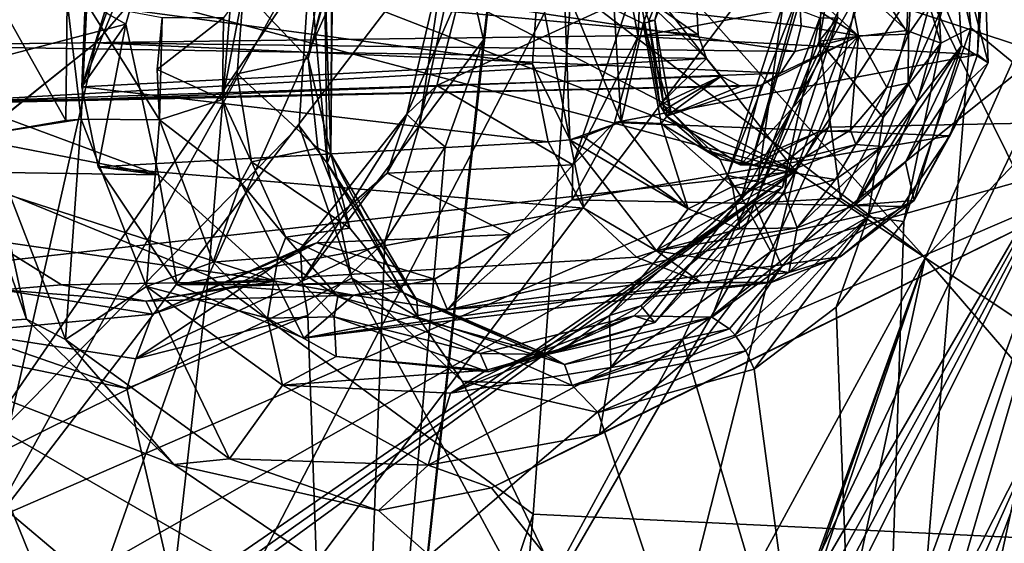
# Model space of a CAD drawing. Header units: metres. Extents: x -150 to 307, y -550 to 84.
# Tile 248 of 256: x 180.93 to 186.91, y -34.29 to -31.11. Entities that reach past the tile are written whole.
import ezdxf

# ---------------------------------------------------------------- set-up
doc = ezdxf.new("R2010")
doc.units = ezdxf.units.M
doc.layers.add('solid_26006363', color=7, linetype='CONTINUOUS')

msp = doc.modelspace()

# ---------------------------------------------------------------- linework, layer by layer
at = {"layer": 'solid_26006363'}
for points in [[(191.723495, -15.818851, 909.606567), (185.638718, -32.03104, 901.18335), (180.753342, -25.860619, 896.953979)], [(191.723495, -15.818851, 909.606567), (194.786942, -17.972252, 912.335999), (185.638718, -32.03104, 901.18335)], [(194.786942, -17.972252, 912.335999), (191.751968, -36.109638, 906.630066), (185.638718, -32.03104, 901.18335)], [(180.030869, -31.835583, 898.754944), (181.027786, -21.234468, 901.460754), (178.004257, -30.836544, 896.874878)], [(182.952744, -21.794069, 903.256592), (181.027786, -21.234468, 901.460754), (180.030869, -31.835583, 898.754944)], [(182.072845, -32.668262, 900.635193), (182.952744, -21.794069, 903.256592), (180.030869, -31.835583, 898.754944)], [(184.552933, -27.121649, 904.02002), (182.952744, -21.794069, 903.256592), (182.072845, -32.668262, 900.635193)], [(188.10463, -34.312187, 906.116516), (188.463837, -22.901739, 908.308228), (184.552933, -27.121649, 904.02002)], [(189.549255, -22.88933, 872.269226), (189.088104, -33.121708, 873.807373), (186.244614, -24.761263, 870.418884)], [(185.330887, -28.555006, 873.288208), (188.353226, -31.71417, 875.842102), (185.210327, -24.043194, 872.389893)], [(189.788086, -24.145363, 875.451477), (185.210327, -24.043194, 872.389893), (188.353226, -31.71417, 875.842102)], [(186.060028, -29.230597, 871.121277), (186.244614, -24.761263, 870.418884), (189.088104, -33.121708, 873.807373)], [(180.087494, -29.161127, 895.615723), (180.753342, -25.860619, 896.953979), (185.638718, -32.03104, 901.18335)], [(183.533646, -29.33371, 875.519226), (189.270157, -26.17095, 878.739136), (186.426941, -32.558651, 878.00238)], [(188.704315, -30.153751, 879.070923), (186.426941, -32.558651, 878.00238), (189.270157, -26.17095, 878.739136)], [(180.709137, -34.243267, 876.522156), (181.592743, -35.91872, 877.401306), (186.182968, -27.091972, 878.629578)], [(184.122513, -28.065966, 877.454773), (180.709137, -34.243267, 876.522156), (186.182968, -27.091972, 878.629578)], [(186.182968, -27.091972, 878.629578), (181.592743, -35.91872, 877.401306), (187.021988, -28.692902, 879.486877)], [(184.045685, -34.114101, 902.279724), (184.552933, -27.121649, 904.02002), (182.072845, -32.668262, 900.635193)], [(188.10463, -34.312187, 906.116516), (184.552933, -27.121649, 904.02002), (184.045685, -34.114101, 902.279724)], [(181.388382, -31.251505, 876.34552), (180.709137, -34.243267, 876.522156), (184.122513, -28.065966, 877.454773)], [(181.586746, -30.692938, 876.358826), (181.388382, -31.251505, 876.34552), (184.122513, -28.065966, 877.454773)], [(185.330887, -28.555006, 873.288208), (185.921936, -29.652014, 873.867554), (188.353226, -31.71417, 875.842102)], [(181.592743, -35.91872, 877.401306), (184.952774, -33.053459, 878.951172), (187.021988, -28.692902, 879.486877)], [(187.303589, -31.179836, 880.149536), (187.021988, -28.692902, 879.486877), (184.952774, -33.053459, 878.951172)], [(182.686157, -30.779964, 869.363953), (180.568497, -33.857651, 868.736206), (180.913055, -28.860514, 867.981873)], [(179.945648, -29.821133, 895.326965), (180.087494, -29.161127, 895.615723), (185.638718, -32.03104, 901.18335)], [(186.612366, -30.110638, 871.633362), (186.060028, -29.230597, 871.121277), (189.088104, -33.121708, 873.807373)], [(183.823105, -30.572289, 875.936646), (183.533646, -29.33371, 875.519226), (186.426941, -32.558651, 878.00238)], [(185.921936, -29.652014, 873.867554), (186.020157, -30.947554, 874.174255), (188.353226, -31.71417, 875.842102)], [(179.798172, -30.485064, 895.0271), (179.945648, -29.821133, 895.326965), (185.638718, -32.03104, 901.18335)], [(186.338577, -30.644442, 871.845947), (186.458221, -30.135798, 871.589783), (186.522842, -31.254246, 871.853821)], [(186.458221, -30.135798, 871.589783), (186.612366, -30.110638, 871.633362), (186.704239, -31.161402, 871.889587)], [(186.522842, -31.254246, 871.853821), (186.458221, -30.135798, 871.589783), (186.704239, -31.161402, 871.889587)], [(186.704239, -31.161402, 871.889587), (186.612366, -30.110638, 871.633362), (189.088104, -33.121708, 873.807373)], [(181.835693, -30.201855, 871.680603), (181.570251, -31.138788, 871.704712), (180.347488, -30.438904, 873.150085)], [(181.302536, -31.520342, 871.621216), (181.570251, -31.138788, 871.704712), (181.835693, -30.201855, 871.680603)], [(181.581024, -30.608759, 871.608398), (181.302536, -31.520342, 871.621216), (181.835693, -30.201855, 871.680603)], [(188.704315, -30.153751, 879.070923), (187.195724, -33.448563, 878.692505), (186.426941, -32.558651, 878.00238)], [(181.570251, -31.138788, 871.704712), (180.237946, -31.486506, 873.337219), (180.347488, -30.438904, 873.150085)], [(186.606583, -30.588749, 870.091553), (186.775574, -30.434013, 870.33313), (186.809036, -31.373117, 870.53241)], [(186.775574, -30.434013, 870.33313), (186.779968, -30.821011, 870.771606), (186.745285, -31.322422, 870.822083)], [(186.809036, -31.373117, 870.53241), (186.775574, -30.434013, 870.33313), (186.745285, -31.322422, 870.822083)], [(179.259872, -32.75396, 893.932373), (179.798172, -30.485064, 895.0271), (185.638718, -32.03104, 901.18335)], [(184.9422, -30.523109, 869.054626), (184.714584, -31.134754, 869.034302), (184.538055, -31.050159, 868.911621)], [(184.784744, -31.115374, 869.132813), (184.714584, -31.134754, 869.034302), (184.9422, -30.523109, 869.054626)], [(184.998047, -30.559404, 869.139038), (184.784744, -31.115374, 869.132813), (184.9422, -30.523109, 869.054626)], [(184.962036, -30.579256, 869.264648), (184.784744, -31.115374, 869.132813), (184.998047, -30.559404, 869.139038)], [(185.614532, -30.838867, 870.163452), (185.895859, -30.561073, 870.414124), (186.021408, -31.210445, 870.526001)], [(185.895859, -30.561073, 870.414124), (186.348099, -30.864983, 870.125488), (186.326157, -31.200365, 870.185852)], [(186.021408, -31.210445, 870.526001), (185.895859, -30.561073, 870.414124), (186.326157, -31.200365, 870.185852)], [(181.581024, -30.608759, 871.608398), (181.322525, -31.01631, 871.535095), (181.302536, -31.520342, 871.621216)], [(183.823105, -30.572289, 875.936646), (186.426941, -32.558651, 878.00238), (182.891464, -39.057629, 877.078003)], [(183.742706, -31.233368, 876.013123), (183.823105, -30.572289, 875.936646), (182.891464, -39.057629, 877.078003)], [(183.352676, -31.759073, 875.798035), (183.600159, -30.60717, 875.708618), (183.742706, -31.233368, 876.013123)], [(183.515518, -30.673113, 875.354431), (183.600159, -30.60717, 875.708618), (183.352676, -31.759073, 875.798035)], [(183.600159, -30.60717, 875.708618), (183.823105, -30.572289, 875.936646), (183.742706, -31.233368, 876.013123)], [(184.691193, -30.955441, 869.34082), (184.747711, -31.117958, 869.261353), (184.962036, -30.579256, 869.264648)], [(184.962036, -30.579256, 869.264648), (184.747711, -31.117958, 869.261353), (184.784744, -31.115374, 869.132813)], [(185.900345, -30.586929, 872.471191), (185.813904, -30.721006, 872.442139), (185.783844, -31.243259, 872.522339)], [(185.900345, -30.586929, 872.471191), (185.783844, -31.243259, 872.522339), (185.897339, -31.1014, 872.566772)], [(186.540878, -31.013391, 870.131348), (186.606583, -30.588749, 870.091553), (186.648514, -31.271017, 870.247681)], [(186.648514, -31.271017, 870.247681), (186.606583, -30.588749, 870.091553), (186.809036, -31.373117, 870.53241)], [(183.277084, -31.685259, 875.443359), (183.515518, -30.673113, 875.354431), (183.352676, -31.759073, 875.798035)], [(183.610535, -30.926199, 875.07312), (183.515518, -30.673113, 875.354431), (183.277084, -31.685259, 875.443359)], [(184.684357, -31.21349, 873.609985), (184.704025, -30.674133, 873.518921), (184.635834, -30.970329, 873.532898)], [(186.779968, -30.821011, 870.771606), (184.704025, -30.674133, 873.518921), (184.684357, -31.21349, 873.609985)], [(185.813904, -30.721006, 872.442139), (186.338577, -30.644442, 871.845947), (186.316467, -31.17716, 871.946045)], [(186.316467, -31.17716, 871.946045), (186.338577, -30.644442, 871.845947), (186.522842, -31.254246, 871.853821)], [(185.048889, -31.203939, 869.659485), (179.942123, -30.720621, 875.371216), (180.044983, -31.268366, 875.538879)], [(185.039413, -31.038874, 869.651062), (179.942123, -30.720621, 875.371216), (185.048889, -31.203939, 869.659485)], [(185.634384, -31.305851, 870.181152), (181.388382, -31.251505, 876.34552), (181.586746, -30.692938, 876.358826)], [(185.673706, -31.148308, 870.216187), (181.586746, -30.692938, 876.358826), (185.664246, -30.983244, 870.207764)], [(185.634384, -31.305851, 870.181152), (181.586746, -30.692938, 876.358826), (185.673706, -31.148308, 870.216187)], [(185.783844, -31.243259, 872.522339), (185.813904, -30.721006, 872.442139), (186.316467, -31.17716, 871.946045)], [(182.624283, -31.75655, 869.514893), (180.568497, -33.857651, 868.736206), (182.686157, -30.779964, 869.363953)], [(182.284515, -30.931618, 870.332825), (182.677338, -31.347322, 869.889709), (182.759827, -30.779142, 869.812866)], [(182.793213, -31.982826, 869.722656), (182.624283, -31.75655, 869.514893), (182.686157, -30.779964, 869.363953)], [(182.677338, -31.347322, 869.889709), (182.817093, -30.798481, 869.699219), (182.759827, -30.779142, 869.812866)], [(182.677338, -31.347322, 869.889709), (182.826401, -30.803391, 869.639709), (182.817093, -30.798481, 869.699219)], [(182.677338, -31.347322, 869.889709), (182.815353, -31.926029, 869.872437), (182.826401, -30.803391, 869.639709)], [(182.793213, -31.982826, 869.722656), (182.686157, -30.779964, 869.363953), (182.776779, -30.79892, 869.45343)], [(182.815353, -31.926029, 869.872437), (182.776779, -30.79892, 869.45343), (182.8228, -30.805403, 869.572083)], [(182.815353, -31.926029, 869.872437), (182.793213, -31.982826, 869.722656), (182.776779, -30.79892, 869.45343)], [(182.815353, -31.926029, 869.872437), (182.8228, -30.805403, 869.572083), (182.826401, -30.803391, 869.639709)], [(186.745285, -31.322422, 870.822083), (186.779968, -30.821011, 870.771606), (184.684357, -31.21349, 873.609985)], [(185.664246, -30.983244, 870.207764), (185.614532, -30.838867, 870.163452), (186.021408, -31.210445, 870.526001)], [(186.326157, -31.200365, 870.185852), (186.348099, -30.864983, 870.125488), (186.458176, -31.0105, 870.109436)], [(184.076309, -30.872616, 868.95636), (184.040604, -31.379623, 869.010498), (181.322525, -31.01631, 871.535095)], [(183.460693, -31.511976, 875.122314), (183.610535, -30.926199, 875.07312), (183.277084, -31.685259, 875.443359)], [(184.635834, -30.970329, 873.532898), (183.610535, -30.926199, 875.07312), (183.460693, -31.511976, 875.122314)], [(184.267441, -31.841482, 869.063049), (184.040604, -31.379623, 869.010498), (184.076309, -30.872616, 868.95636)], [(184.233551, -30.898319, 868.862915), (184.267441, -31.841482, 869.063049), (184.076309, -30.872616, 868.95636)], [(184.233551, -30.898319, 868.862915), (184.579422, -31.732174, 869.068054), (184.267441, -31.841482, 869.063049)], [(184.538055, -31.050159, 868.911621), (184.579422, -31.732174, 869.068054), (184.233551, -30.898319, 868.862915)], [(180.722794, -31.80652, 871.100403), (181.205093, -31.723883, 871.137268), (180.772003, -30.954121, 870.950684)], [(181.205093, -31.723883, 871.137268), (181.21347, -30.998964, 870.988403), (180.772003, -30.954121, 870.950684)], [(182.157669, -31.597574, 870.385925), (182.246216, -31.440628, 870.407837), (182.284515, -30.931618, 870.332825)], [(182.163223, -31.101404, 870.293884), (182.157669, -31.597574, 870.385925), (182.284515, -30.931618, 870.332825)], [(182.284515, -30.931618, 870.332825), (182.246216, -31.440628, 870.407837), (182.677338, -31.347322, 869.889709)], [(184.287201, -31.994257, 873.51355), (184.635834, -30.970329, 873.532898), (183.460693, -31.511976, 875.122314)], [(184.684357, -31.21349, 873.609985), (184.635834, -30.970329, 873.532898), (184.287201, -31.994257, 873.51355)], [(184.814117, -31.629227, 869.450317), (184.747711, -31.117958, 869.261353), (184.691193, -30.955441, 869.34082)], [(185.098602, -31.348316, 869.703796), (184.814117, -31.629227, 869.450317), (184.691193, -30.955441, 869.34082)], [(185.048889, -31.203939, 869.659485), (185.098602, -31.348316, 869.703796), (184.691193, -30.955441, 869.34082)], [(185.039413, -31.038874, 869.651062), (185.048889, -31.203939, 869.659485), (184.691193, -30.955441, 869.34082)], [(185.226273, -32.058285, 873.266052), (185.310852, -32.192268, 873.836121), (185.658035, -30.957891, 873.766174)], [(185.226273, -32.058285, 873.266052), (185.658035, -30.957891, 873.766174), (185.564819, -31.015646, 873.206177)], [(185.310852, -32.192268, 873.836121), (185.840073, -31.765253, 874.215698), (186.020157, -30.947554, 874.174255)], [(185.310852, -32.192268, 873.836121), (186.020157, -30.947554, 874.174255), (185.677963, -30.955341, 873.804993)], [(185.310852, -32.192268, 873.836121), (185.677963, -30.955341, 873.804993), (185.658035, -30.957891, 873.766174)], [(185.673706, -31.148308, 870.216187), (185.664246, -30.983244, 870.207764), (186.021408, -31.210445, 870.526001)], [(186.020157, -30.947554, 874.174255), (185.840073, -31.765253, 874.215698), (188.353226, -31.71417, 875.842102)], [(181.205093, -31.723883, 871.137268), (181.298325, -31.715469, 871.11731), (181.21347, -30.998964, 870.988403)], [(181.298325, -31.715469, 871.11731), (181.334366, -31.015657, 870.963745), (181.21347, -30.998964, 870.988403)], [(181.298325, -31.715469, 871.11731), (181.774094, -31.720579, 870.843567), (181.334366, -31.015657, 870.963745)], [(184.040604, -31.379623, 869.010498), (181.302536, -31.520342, 871.621216), (181.322525, -31.01631, 871.535095)], [(181.334366, -31.015657, 870.963745), (181.774094, -31.720579, 870.843567), (181.791, -31.101404, 870.690308)], [(185.226273, -32.058285, 873.266052), (185.564819, -31.015646, 873.206177), (185.409821, -32.096897, 872.757874)], [(185.564819, -31.015646, 873.206177), (185.787674, -31.101398, 872.696533), (185.409821, -32.096897, 872.757874)], [(186.324509, -31.498318, 870.1297), (186.458176, -31.0105, 870.109436), (186.540878, -31.013391, 870.131348)], [(186.326157, -31.200365, 870.185852), (186.458176, -31.0105, 870.109436), (186.324509, -31.498318, 870.1297)], [(186.324509, -31.498318, 870.1297), (186.540878, -31.013391, 870.131348), (186.377625, -31.610319, 870.143982)], [(186.377625, -31.610319, 870.143982), (186.540878, -31.013391, 870.131348), (186.648514, -31.271017, 870.247681)], [(181.760834, -31.414585, 870.757629), (182.157669, -31.597574, 870.385925), (182.163223, -31.101404, 870.293884)], [(181.791, -31.101404, 870.690308), (181.760834, -31.414585, 870.757629), (182.163223, -31.101404, 870.293884)], [(181.791, -31.101404, 870.690308), (181.774094, -31.720579, 870.843567), (181.760834, -31.414585, 870.757629)], [(184.714584, -31.134754, 869.034302), (184.579422, -31.732174, 869.068054), (184.538055, -31.050159, 868.911621)], [(185.897339, -31.1014, 872.566772), (185.783844, -31.243259, 872.522339), (185.39006, -32.225685, 872.464172)], [(185.560181, -32.12854, 872.551636), (185.897339, -31.1014, 872.566772), (185.39006, -32.225685, 872.464172)], [(185.409821, -32.096897, 872.757874), (185.787674, -31.101398, 872.696533), (185.560181, -32.12854, 872.551636)], [(185.787674, -31.101398, 872.696533), (185.897339, -31.1014, 872.566772), (185.560181, -32.12854, 872.551636)], [(181.570251, -31.138788, 871.704712), (181.76915, -32.054836, 872.000122), (180.237946, -31.486506, 873.337219)], [(181.302536, -31.520342, 871.621216), (181.401688, -32.006073, 871.773926), (181.570251, -31.138788, 871.704712)], [(181.401688, -32.006073, 871.773926), (181.76915, -32.054836, 872.000122), (181.570251, -31.138788, 871.704712)], [(184.714584, -31.134754, 869.034302), (184.823669, -31.742689, 869.217346), (184.579422, -31.732174, 869.068054)], [(184.784744, -31.115374, 869.132813), (184.882095, -31.668571, 869.301392), (184.714584, -31.134754, 869.034302)], [(184.882095, -31.668571, 869.301392), (184.823669, -31.742689, 869.217346), (184.714584, -31.134754, 869.034302)], [(184.747711, -31.117958, 869.261353), (184.83728, -31.629227, 869.424316), (184.784744, -31.115374, 869.132813)], [(184.814117, -31.629227, 869.450317), (184.83728, -31.629227, 869.424316), (184.747711, -31.117958, 869.261353)], [(184.83728, -31.629227, 869.424316), (184.882095, -31.668571, 869.301392), (184.784744, -31.115374, 869.132813)], [(185.634384, -31.305851, 870.181152), (185.673706, -31.148308, 870.216187), (186.021408, -31.210445, 870.526001)], [(186.704239, -31.161402, 871.889587), (189.088104, -33.121708, 873.807373), (186.099869, -38.521912, 872.980652)], [(186.298462, -32.337341, 871.858643), (186.704239, -31.161402, 871.889587), (186.099869, -38.521912, 872.980652)], [(186.522842, -31.254246, 871.853821), (186.704239, -31.161402, 871.889587), (186.298462, -32.337341, 871.858643)], [(185.048889, -31.203939, 869.659485), (180.044983, -31.268366, 875.538879), (185.098602, -31.348316, 869.703796)], [(184.538925, -31.736414, 873.619995), (184.684357, -31.21349, 873.609985), (184.287201, -31.994257, 873.51355)], [(186.745285, -31.322422, 870.822083), (184.684357, -31.21349, 873.609985), (184.538925, -31.736414, 873.619995)], [(185.511002, -34.935024, 879.702881), (187.303589, -31.179836, 880.149536), (184.952774, -33.053459, 878.951172)], [(185.305939, -31.992735, 869.888489), (186.021408, -31.210445, 870.526001), (185.779938, -31.792307, 870.310852)], [(185.430191, -31.510424, 869.999207), (186.021408, -31.210445, 870.526001), (185.305939, -31.992735, 869.888489)], [(185.430191, -31.510424, 869.999207), (185.547638, -31.43614, 870.103882), (186.021408, -31.210445, 870.526001)], [(185.511002, -34.935024, 879.702881), (187.51329, -31.497681, 880.354614), (187.303589, -31.179836, 880.149536)], [(185.547638, -31.43614, 870.103882), (185.634384, -31.305851, 870.181152), (186.021408, -31.210445, 870.526001)], [(185.779938, -31.792307, 870.310852), (186.021408, -31.210445, 870.526001), (185.974045, -31.78376, 870.108521)], [(185.783844, -31.243259, 872.522339), (186.316467, -31.17716, 871.946045), (186.172379, -31.70521, 871.972961)], [(186.021408, -31.210445, 870.526001), (186.194672, -31.523428, 870.179688), (185.974045, -31.78376, 870.108521)], [(186.021408, -31.210445, 870.526001), (186.326157, -31.200365, 870.185852), (186.194672, -31.523428, 870.179688)], [(186.172379, -31.70521, 871.972961), (186.316467, -31.17716, 871.946045), (186.522842, -31.254246, 871.853821)], [(186.194672, -31.523428, 870.179688), (186.326157, -31.200365, 870.185852), (186.324509, -31.498318, 870.1297)], [(181.388382, -31.251505, 876.34552), (179.92276, -32.426563, 875.691406), (180.709137, -34.243267, 876.522156)], [(181.388382, -31.251505, 876.34552), (180.937988, -31.611732, 876.141541), (179.92276, -32.426563, 875.691406)], [(185.098602, -31.348316, 869.703796), (180.044983, -31.268366, 875.538879), (180.420059, -31.61216, 875.829712)], [(185.547638, -31.43614, 870.103882), (180.937988, -31.611732, 876.141541), (181.388382, -31.251505, 876.34552)], [(185.547638, -31.43614, 870.103882), (181.388382, -31.251505, 876.34552), (185.634384, -31.305851, 870.181152)], [(183.51059, -31.884628, 875.993713), (183.742706, -31.233368, 876.013123), (182.891464, -39.057629, 877.078003)], [(183.352676, -31.759073, 875.798035), (183.742706, -31.233368, 876.013123), (183.51059, -31.884628, 875.993713)], [(185.39006, -32.225685, 872.464172), (185.783844, -31.243259, 872.522339), (185.912735, -32.196686, 871.924194)], [(185.783844, -31.243259, 872.522339), (186.172379, -31.70521, 871.972961), (185.912735, -32.196686, 871.924194)], [(186.000031, -32.238003, 870.031128), (186.648514, -31.271017, 870.247681), (186.30864, -31.976839, 870.171631)], [(186.377625, -31.610319, 870.143982), (186.648514, -31.271017, 870.247681), (186.000031, -32.238003, 870.031128)], [(186.081024, -32.308243, 871.799805), (186.522842, -31.254246, 871.853821), (186.298462, -32.337341, 871.858643)], [(186.172379, -31.70521, 871.972961), (186.522842, -31.254246, 871.853821), (186.081024, -32.308243, 871.799805)], [(186.30864, -31.976839, 870.171631), (186.648514, -31.271017, 870.247681), (186.52951, -31.637949, 870.243713)], [(186.52951, -31.637949, 870.243713), (186.648514, -31.271017, 870.247681), (186.809036, -31.373117, 870.53241)], [(182.246216, -31.440628, 870.407837), (182.736374, -31.891865, 870.039673), (182.677338, -31.347322, 869.889709)], [(182.677338, -31.347322, 869.889709), (182.736374, -31.891865, 870.039673), (182.815353, -31.926029, 869.872437)], [(186.577606, -31.817774, 870.781311), (186.745285, -31.322422, 870.822083), (184.538925, -31.736414, 873.619995)], [(186.809036, -31.373117, 870.53241), (186.745285, -31.322422, 870.822083), (186.577606, -31.817774, 870.781311)], [(185.187988, -31.45553, 869.783447), (185.098602, -31.348316, 869.703796), (180.420059, -31.61216, 875.829712)], [(184.040604, -31.379623, 869.010498), (184.136124, -31.853054, 869.145813), (181.302536, -31.520342, 871.621216)], [(184.267441, -31.841482, 869.063049), (184.136124, -31.853054, 869.145813), (184.040604, -31.379623, 869.010498)], [(185.187988, -31.45553, 869.783447), (184.814117, -31.629227, 869.450317), (185.098602, -31.348316, 869.703796)], [(186.359833, -32.209949, 870.412659), (186.809036, -31.373117, 870.53241), (186.577606, -31.817774, 870.781311)], [(186.52951, -31.637949, 870.243713), (186.809036, -31.373117, 870.53241), (186.359833, -32.209949, 870.412659)], [(185.187988, -31.45553, 869.783447), (180.420059, -31.61216, 875.829712), (185.305313, -31.516388, 869.887939)], [(185.430191, -31.510424, 869.999207), (180.937988, -31.611732, 876.141541), (185.547638, -31.43614, 870.103882)], [(181.760834, -31.414585, 870.757629), (181.774094, -31.720579, 870.843567), (182.157669, -31.597574, 870.385925)], [(182.157669, -31.597574, 870.385925), (182.33374, -31.974247, 870.561768), (182.246216, -31.440628, 870.407837)], [(182.246216, -31.440628, 870.407837), (182.33374, -31.974247, 870.561768), (182.736374, -31.891865, 870.039673)], [(185.187988, -31.45553, 869.783447), (184.83432, -31.664093, 869.468323), (184.814117, -31.629227, 869.450317)], [(185.187988, -31.45553, 869.783447), (184.855972, -31.697918, 869.48761), (184.83432, -31.664093, 869.468323)], [(185.187988, -31.45553, 869.783447), (185.305313, -31.516388, 869.887939), (184.855972, -31.697918, 869.48761)], [(181.76915, -32.054836, 872.000122), (180.306915, -31.771261, 873.439636), (180.237946, -31.486506, 873.337219)], [(185.305313, -31.516388, 869.887939), (180.420059, -31.61216, 875.829712), (180.937988, -31.611732, 876.141541)], [(185.305313, -31.516388, 869.887939), (180.937988, -31.611732, 876.141541), (185.430191, -31.510424, 869.999207)], [(184.136124, -31.853054, 869.145813), (181.401688, -32.006073, 871.773926), (181.302536, -31.520342, 871.621216)], [(183.158356, -32.043896, 875.072327), (183.460693, -31.511976, 875.122314), (183.277084, -31.685259, 875.443359)], [(184.287201, -31.994257, 873.51355), (183.460693, -31.511976, 875.122314), (183.158356, -32.043896, 875.072327)], [(183.489807, -38.727043, 879.19574), (187.51329, -31.497681, 880.354614), (185.511002, -34.935024, 879.702881)], [(183.611923, -38.88105, 879.30896), (187.51329, -31.497681, 880.354614), (183.489807, -38.727043, 879.19574)], [(183.611923, -38.88105, 879.30896), (183.733658, -39.031792, 879.421387), (187.51329, -31.497681, 880.354614)], [(185.14328, -37.992283, 880.114685), (187.51329, -31.497681, 880.354614), (183.733658, -39.031792, 879.421387)], [(185.430191, -31.510424, 869.999207), (185.305939, -31.992735, 869.888489), (184.855972, -31.697918, 869.48761)], [(185.305313, -31.516388, 869.887939), (185.430191, -31.510424, 869.999207), (184.855972, -31.697918, 869.48761)], [(185.14328, -37.992283, 880.114685), (185.396088, -37.878559, 880.257324), (187.51329, -31.497681, 880.354614)], [(185.396088, -37.878559, 880.257324), (185.653763, -37.861534, 880.425049), (187.51329, -31.497681, 880.354614)], [(185.653763, -37.861534, 880.425049), (186.080215, -38.103645, 880.764038), (187.51329, -31.497681, 880.354614)], [(185.974045, -31.78376, 870.108521), (186.194672, -31.523428, 870.179688), (186.005707, -31.86939, 870.017822)], [(186.005707, -31.86939, 870.017822), (186.324509, -31.498318, 870.1297), (186.166046, -31.882076, 870.065063)], [(186.194672, -31.523428, 870.179688), (186.324509, -31.498318, 870.1297), (186.005707, -31.86939, 870.017822)], [(189.994415, -32.264759, 882.23053), (187.51329, -31.497681, 880.354614), (186.080215, -38.103645, 880.764038)], [(186.324509, -31.498318, 870.1297), (186.377625, -31.610319, 870.143982), (186.166046, -31.882076, 870.065063)], [(180.937988, -31.611732, 876.141541), (180.420059, -31.61216, 875.829712), (179.92276, -32.426563, 875.691406)], [(181.774094, -31.720579, 870.843567), (182.267548, -32.09877, 870.546936), (182.157669, -31.597574, 870.385925)], [(182.157669, -31.597574, 870.385925), (182.267548, -32.09877, 870.546936), (182.33374, -31.974247, 870.561768)], [(184.83432, -31.664093, 869.468323), (184.83728, -31.629227, 869.424316), (184.814117, -31.629227, 869.450317)], [(184.83432, -31.664093, 869.468323), (184.856613, -31.663607, 869.442688), (184.83728, -31.629227, 869.424316)], [(184.856613, -31.663607, 869.442688), (184.882095, -31.668571, 869.301392), (184.83728, -31.629227, 869.424316)], [(186.166046, -31.882076, 870.065063), (186.377625, -31.610319, 870.143982), (186.000031, -32.238003, 870.031128)], [(186.30864, -31.976839, 870.171631), (186.52951, -31.637949, 870.243713), (186.359833, -32.209949, 870.412659)], [(182.6315, -32.501968, 875.251953), (183.277084, -31.685259, 875.443359), (182.641846, -32.700687, 875.563965)], [(183.158356, -32.043896, 875.072327), (183.277084, -31.685259, 875.443359), (182.6315, -32.501968, 875.251953)], [(183.277084, -31.685259, 875.443359), (183.352676, -31.759073, 875.798035), (182.641846, -32.700687, 875.563965)], [(185.178635, -31.959681, 869.55542), (184.823669, -31.742689, 869.217346), (184.882095, -31.668571, 869.301392)], [(184.83432, -31.664093, 869.468323), (184.855972, -31.697918, 869.48761), (184.856613, -31.663607, 869.442688)], [(184.856613, -31.663607, 869.442688), (184.855972, -31.697918, 869.48761), (184.882095, -31.668571, 869.301392)], [(184.855972, -31.697918, 869.48761), (185.099213, -31.903967, 869.625916), (184.882095, -31.668571, 869.301392)], [(185.305939, -31.992735, 869.888489), (185.099213, -31.903967, 869.625916), (184.855972, -31.697918, 869.48761)], [(185.099213, -31.903967, 869.625916), (185.178635, -31.959681, 869.55542), (184.882095, -31.668571, 869.301392)], [(185.912735, -32.196686, 871.924194), (186.172379, -31.70521, 871.972961), (186.081024, -32.308243, 871.799805)], [(182.624283, -31.75655, 869.514893), (182.944183, -32.680988, 869.881409), (180.568497, -33.857651, 868.736206)], [(180.722794, -31.80652, 871.100403), (181.298325, -31.715469, 871.11731), (181.205093, -31.723883, 871.137268)], [(181.204376, -33.05442, 871.625), (181.298325, -31.715469, 871.11731), (180.722794, -31.80652, 871.100403)], [(181.695572, -32.731995, 871.555481), (181.298325, -31.715469, 871.11731), (181.204376, -33.05442, 871.625)], [(181.695572, -32.731995, 871.555481), (181.774094, -31.720579, 870.843567), (181.298325, -31.715469, 871.11731)], [(181.695572, -32.731995, 871.555481), (182.100723, -32.583649, 871.222046), (181.774094, -31.720579, 870.843567)], [(182.100723, -32.583649, 871.222046), (182.267548, -32.09877, 870.546936), (181.774094, -31.720579, 870.843567)], [(182.793213, -31.982826, 869.722656), (182.944183, -32.680988, 869.881409), (182.624283, -31.75655, 869.514893)], [(182.641846, -32.700687, 875.563965), (183.352676, -31.759073, 875.798035), (183.143845, -32.458626, 875.877014)], [(183.352676, -31.759073, 875.798035), (183.51059, -31.884628, 875.993713), (183.143845, -32.458626, 875.877014)], [(183.791275, -33.955605, 873.361511), (185.826553, -36.49353, 875.15033), (188.353226, -31.71417, 875.842102)], [(184.447495, -33.629757, 873.702698), (183.791275, -33.955605, 873.361511), (188.353226, -31.71417, 875.842102)], [(184.352097, -31.822376, 869.038452), (184.267441, -31.841482, 869.063049), (184.579422, -31.732174, 869.068054)], [(184.283035, -32.20681, 873.552307), (184.538925, -31.736414, 873.619995), (184.287201, -31.994257, 873.51355)], [(186.577606, -31.817774, 870.781311), (184.538925, -31.736414, 873.619995), (184.283035, -32.20681, 873.552307)], [(184.352097, -31.822376, 869.038452), (184.579422, -31.732174, 869.068054), (184.98642, -32.261375, 869.416077)], [(185.013977, -33.14991, 873.962219), (184.447495, -33.629757, 873.702698), (188.353226, -31.71417, 875.842102)], [(184.823669, -31.742689, 869.217346), (184.98642, -32.261375, 869.416077), (184.579422, -31.732174, 869.068054)], [(185.256119, -32.125935, 869.55365), (184.98642, -32.261375, 869.416077), (184.823669, -31.742689, 869.217346)], [(185.178635, -31.959681, 869.55542), (185.256119, -32.125935, 869.55365), (184.823669, -31.742689, 869.217346)], [(185.48996, -32.520275, 874.139404), (185.013977, -33.14991, 873.962219), (188.353226, -31.71417, 875.842102)], [(185.310852, -32.192268, 873.836121), (185.48996, -32.520275, 874.139404), (185.840073, -31.765253, 874.215698)], [(185.840073, -31.765253, 874.215698), (185.48996, -32.520275, 874.139404), (188.353226, -31.71417, 875.842102)], [(188.353226, -31.71417, 875.842102), (185.826553, -36.49353, 875.15033), (187.681763, -36.04842, 876.266602)], [(181.76915, -32.054836, 872.000122), (180.418564, -32.03347, 873.55957), (180.306915, -31.771261, 873.439636)], [(180.722794, -31.80652, 871.100403), (180.583496, -31.843912, 871.041382), (180.967422, -32.931561, 871.473938)], [(181.204376, -33.05442, 871.625), (180.722794, -31.80652, 871.100403), (180.967422, -32.931561, 871.473938)], [(184.352097, -31.822376, 869.038452), (184.98642, -32.261375, 869.416077), (184.267441, -31.841482, 869.063049)], [(186.285965, -32.247337, 870.647522), (186.577606, -31.817774, 870.781311), (184.283035, -32.20681, 873.552307)], [(185.305939, -31.992735, 869.888489), (185.779938, -31.792307, 870.310852), (185.387131, -31.993643, 869.817871)], [(185.779938, -31.792307, 870.310852), (185.696945, -31.947136, 869.984375), (185.387131, -31.993643, 869.817871)], [(185.696945, -31.947136, 869.984375), (185.974045, -31.78376, 870.108521), (186.005707, -31.86939, 870.017822)], [(185.779938, -31.792307, 870.310852), (185.974045, -31.78376, 870.108521), (185.696945, -31.947136, 869.984375)], [(186.359833, -32.209949, 870.412659), (186.577606, -31.817774, 870.781311), (186.285965, -32.247337, 870.647522)], [(182.072845, -32.668262, 900.635193), (180.030869, -31.835583, 898.754944), (178.633972, -42.417931, 894.968262)], [(180.967422, -32.931561, 871.473938), (180.583496, -31.843912, 871.041382), (179.781113, -33.009785, 870.806824)], [(184.352753, -32.256721, 869.351013), (181.401688, -32.006073, 871.773926), (184.136124, -31.853054, 869.145813)], [(183.143845, -32.458626, 875.877014), (183.51059, -31.884628, 875.993713), (182.891464, -39.057629, 877.078003)], [(184.267441, -31.841482, 869.063049), (184.352753, -32.256721, 869.351013), (184.136124, -31.853054, 869.145813)], [(184.267441, -31.841482, 869.063049), (184.794891, -32.515385, 869.511963), (184.352753, -32.256721, 869.351013)], [(184.98642, -32.261375, 869.416077), (184.794891, -32.515385, 869.511963), (184.267441, -31.841482, 869.063049)], [(185.588684, -32.036091, 869.808777), (186.005707, -31.86939, 870.017822), (185.882782, -32.082699, 869.928894)], [(185.696945, -31.947136, 869.984375), (186.005707, -31.86939, 870.017822), (185.588684, -32.036091, 869.808777)], [(186.166046, -31.882076, 870.065063), (186.000031, -32.238003, 870.031128), (185.648972, -32.376499, 869.842102)], [(185.882782, -32.082699, 869.928894), (186.166046, -31.882076, 870.065063), (185.648972, -32.376499, 869.842102)], [(186.005707, -31.86939, 870.017822), (186.166046, -31.882076, 870.065063), (185.882782, -32.082699, 869.928894)], [(179.236679, -31.907751, 873.427734), (179.697876, -32.31086, 873.773865), (182.891464, -39.057629, 877.078003)], [(180.870529, -35.776184, 875.152466), (179.236679, -31.907751, 873.427734), (182.891464, -39.057629, 877.078003)], [(182.33374, -31.974247, 870.561768), (182.931824, -32.378063, 870.252747), (182.736374, -31.891865, 870.039673)], [(182.736374, -31.891865, 870.039673), (182.931824, -32.378063, 870.252747), (182.815353, -31.926029, 869.872437)], [(182.815353, -31.926029, 869.872437), (183.338318, -32.815884, 870.35498), (182.793213, -31.982826, 869.722656)], [(183.246185, -32.765583, 870.511475), (183.338318, -32.815884, 870.35498), (182.815353, -31.926029, 869.872437)], [(182.931824, -32.378063, 870.252747), (183.246185, -32.765583, 870.511475), (182.815353, -31.926029, 869.872437)], [(185.099213, -31.903967, 869.625916), (185.387131, -31.993643, 869.817871), (185.178635, -31.959681, 869.55542)], [(185.305939, -31.992735, 869.888489), (185.387131, -31.993643, 869.817871), (185.099213, -31.903967, 869.625916)], [(181.882919, -32.723057, 872.197754), (181.76915, -32.054836, 872.000122), (181.401688, -32.006073, 871.773926)], [(184.352753, -32.256721, 869.351013), (181.882919, -32.723057, 872.197754), (181.401688, -32.006073, 871.773926)], [(182.267548, -32.09877, 870.546936), (182.543152, -32.432423, 870.774292), (182.33374, -31.974247, 870.561768)], [(182.33374, -31.974247, 870.561768), (182.543152, -32.432423, 870.774292), (182.931824, -32.378063, 870.252747)], [(182.793213, -31.982826, 869.722656), (183.343628, -32.917728, 870.229492), (182.944183, -32.680988, 869.881409)], [(183.338318, -32.815884, 870.35498), (183.343628, -32.917728, 870.229492), (182.793213, -31.982826, 869.722656)], [(183.909073, -32.415997, 873.361938), (184.287201, -31.994257, 873.51355), (183.158356, -32.043896, 875.072327)], [(184.283035, -32.20681, 873.552307), (184.287201, -31.994257, 873.51355), (183.909073, -32.415997, 873.361938)], [(185.178635, -31.959681, 869.55542), (185.588684, -32.036091, 869.808777), (185.256119, -32.125935, 869.55365)], [(185.387131, -31.993643, 869.817871), (185.588684, -32.036091, 869.808777), (185.178635, -31.959681, 869.55542)], [(185.387131, -31.993643, 869.817871), (185.696945, -31.947136, 869.984375), (185.588684, -32.036091, 869.808777)], [(186.000031, -32.238003, 870.031128), (186.30864, -31.976839, 870.171631), (186.359833, -32.209949, 870.412659)], [(185.638718, -32.03104, 901.18335), (178.109329, -37.367901, 891.488708), (178.128067, -37.202591, 891.553101)], [(185.638718, -32.03104, 901.18335), (178.113235, -37.521809, 891.454041), (178.109329, -37.367901, 891.488708)], [(179.447861, -42.695282, 891.622009), (178.113235, -37.521809, 891.454041), (185.638718, -32.03104, 901.18335)], [(178.349594, -36.176678, 892.072388), (185.638718, -32.03104, 901.18335), (178.128067, -37.202591, 891.553101)], [(178.349594, -36.176678, 892.072388), (178.649612, -35.06427, 892.694641), (185.638718, -32.03104, 901.18335)], [(178.649612, -35.06427, 892.694641), (179.259872, -32.75396, 893.932373), (185.638718, -32.03104, 901.18335)], [(179.447861, -42.695282, 891.622009), (185.638718, -32.03104, 901.18335), (181.473862, -48.523788, 892.180725)], [(182.479233, -32.699383, 872.548706), (180.741104, -32.450466, 873.827209), (180.418564, -32.03347, 873.55957)], [(182.479233, -32.699383, 872.548706), (180.418564, -32.03347, 873.55957), (181.76915, -32.054836, 872.000122)], [(185.638718, -32.03104, 901.18335), (191.751968, -36.109638, 906.630066), (181.473862, -48.523788, 892.180725)], [(181.882919, -32.723057, 872.197754), (182.479233, -32.699383, 872.548706), (181.76915, -32.054836, 872.000122)], [(182.730087, -32.467079, 874.927246), (183.158356, -32.043896, 875.072327), (182.6315, -32.501968, 875.251953)], [(183.909073, -32.415997, 873.361938), (183.158356, -32.043896, 875.072327), (182.730087, -32.467079, 874.927246)], [(184.509125, -32.908314, 873.090332), (185.226273, -32.058285, 873.266052), (185.409821, -32.096897, 872.757874)], [(184.509125, -32.908314, 873.090332), (185.310852, -32.192268, 873.836121), (185.226273, -32.058285, 873.266052)], [(185.588684, -32.036091, 869.808777), (185.573166, -32.167835, 869.75531), (185.256119, -32.125935, 869.55365)], [(185.588684, -32.036091, 869.808777), (185.882782, -32.082699, 869.928894), (185.573166, -32.167835, 869.75531)], [(182.100723, -32.583649, 871.222046), (182.495712, -32.552757, 870.769165), (182.267548, -32.09877, 870.546936)], [(182.267548, -32.09877, 870.546936), (182.495712, -32.552757, 870.769165), (182.543152, -32.432423, 870.774292)], [(184.509125, -32.908314, 873.090332), (185.409821, -32.096897, 872.757874), (184.698547, -32.850304, 872.585144)], [(184.698547, -32.850304, 872.585144), (185.409821, -32.096897, 872.757874), (185.560181, -32.12854, 872.551636)], [(185.573166, -32.167835, 869.75531), (185.882782, -32.082699, 869.928894), (185.648972, -32.376499, 869.842102)], [(184.698547, -32.850304, 872.585144), (185.560181, -32.12854, 872.551636), (184.78537, -32.950813, 872.22937)], [(184.78537, -32.950813, 872.22937), (185.560181, -32.12854, 872.551636), (185.39006, -32.225685, 872.464172)], [(185.256119, -32.125935, 869.55365), (185.301941, -32.382004, 869.631104), (184.98642, -32.261375, 869.416077)], [(185.256119, -32.125935, 869.55365), (185.573166, -32.167835, 869.75531), (185.301941, -32.382004, 869.631104)], [(185.573166, -32.167835, 869.75531), (185.648972, -32.376499, 869.842102), (185.301941, -32.382004, 869.631104)], [(183.525864, -32.873798, 873.216309), (184.283035, -32.20681, 873.552307), (183.909073, -32.415997, 873.361938)], [(186.285965, -32.247337, 870.647522), (184.283035, -32.20681, 873.552307), (183.525864, -32.873798, 873.216309)], [(184.509125, -32.908314, 873.090332), (184.516785, -33.22493, 873.590149), (185.310852, -32.192268, 873.836121)], [(185.310852, -32.192268, 873.836121), (184.516785, -33.22493, 873.590149), (185.48996, -32.520275, 874.139404)], [(184.658936, -32.910622, 872.143677), (185.39006, -32.225685, 872.464172), (185.130844, -32.919357, 871.62085)], [(184.78537, -32.950813, 872.22937), (185.39006, -32.225685, 872.464172), (184.658936, -32.910622, 872.143677)], [(185.39006, -32.225685, 872.464172), (185.557114, -32.610943, 871.803528), (185.130844, -32.919357, 871.62085)], [(185.39006, -32.225685, 872.464172), (185.912735, -32.196686, 871.924194), (185.557114, -32.610943, 871.803528)], [(185.557114, -32.610943, 871.803528), (185.912735, -32.196686, 871.924194), (186.081024, -32.308243, 871.799805)], [(185.598526, -32.647232, 870.027161), (186.359833, -32.209949, 870.412659), (185.910751, -32.551968, 870.439331)], [(186.000031, -32.238003, 870.031128), (186.359833, -32.209949, 870.412659), (185.598526, -32.647232, 870.027161)], [(185.648972, -32.376499, 869.842102), (186.000031, -32.238003, 870.031128), (185.598526, -32.647232, 870.027161)], [(186.359833, -32.209949, 870.412659), (186.285965, -32.247337, 870.647522), (185.910751, -32.551968, 870.439331)], [(184.352753, -32.256721, 869.351013), (184.673309, -32.553123, 869.609619), (181.882919, -32.723057, 872.197754)], [(185.910751, -32.551968, 870.439331), (186.285965, -32.247337, 870.647522), (183.525864, -32.873798, 873.216309)], [(184.794891, -32.515385, 869.511963), (184.673309, -32.553123, 869.609619), (184.352753, -32.256721, 869.351013)], [(184.98642, -32.261375, 869.416077), (185.301941, -32.382004, 869.631104), (184.794891, -32.515385, 869.511963)], [(189.994415, -32.264759, 882.23053), (186.080215, -38.103645, 880.764038), (191.792542, -32.557564, 883.577576)], [(179.697876, -32.31086, 873.773865), (180.485687, -33.129032, 874.396545), (182.891464, -39.057629, 877.078003)], [(186.081024, -32.308243, 871.799805), (185.337051, -33.123718, 871.442444), (185.271744, -33.027855, 871.464233)], [(185.557114, -32.610943, 871.803528), (186.081024, -32.308243, 871.799805), (185.271744, -33.027855, 871.464233)], [(186.081024, -32.308243, 871.799805), (185.387863, -33.233795, 871.465027), (185.337051, -33.123718, 871.442444)], [(186.081024, -32.308243, 871.799805), (185.88681, -32.85693, 871.701538), (185.387863, -33.233795, 871.465027)], [(186.081024, -32.308243, 871.799805), (186.298462, -32.337341, 871.858643), (185.88681, -32.85693, 871.701538)], [(185.88681, -32.85693, 871.701538), (186.298462, -32.337341, 871.858643), (186.099869, -38.521912, 872.980652)], [(182.543152, -32.432423, 870.774292), (183.246185, -32.765583, 870.511475), (182.931824, -32.378063, 870.252747)], [(183.446259, -32.688591, 873.131531), (183.909073, -32.415997, 873.361938), (182.730087, -32.467079, 874.927246)], [(183.525864, -32.873798, 873.216309), (183.909073, -32.415997, 873.361938), (183.446259, -32.688591, 873.131531)], [(185.648972, -32.376499, 869.842102), (185.598526, -32.647232, 870.027161), (184.794891, -32.515385, 869.511963)], [(185.301941, -32.382004, 869.631104), (185.648972, -32.376499, 869.842102), (184.794891, -32.515385, 869.511963)], [(182.467804, -38.078091, 879.333496), (179.25769, -32.46727, 876.473389), (178.267624, -33.230476, 875.591248)], [(182.467804, -38.078091, 879.333496), (180.709137, -34.243267, 876.522156), (179.25769, -32.46727, 876.473389)], [(180.741104, -32.450466, 873.827209), (181.17926, -32.722717, 874.127075), (180.816391, -32.752419, 874.278076)], [(182.479233, -32.699383, 872.548706), (181.17926, -32.722717, 874.127075), (180.741104, -32.450466, 873.827209)], [(182.730087, -32.467079, 874.927246), (182.6315, -32.501968, 875.251953), (181.733307, -32.900459, 874.826477)], [(182.225266, -32.733139, 874.705566), (182.730087, -32.467079, 874.927246), (181.733307, -32.900459, 874.826477)], [(183.446259, -32.688591, 873.131531), (182.730087, -32.467079, 874.927246), (182.225266, -32.733139, 874.705566)], [(182.495712, -32.552757, 870.769165), (182.857803, -32.793022, 871.030518), (182.543152, -32.432423, 870.774292)], [(182.543152, -32.432423, 870.774292), (182.857803, -32.793022, 871.030518), (183.246185, -32.765583, 870.511475)], [(182.641846, -32.700687, 875.563965), (183.143845, -32.458626, 875.877014), (182.676056, -32.909279, 875.675964)], [(182.676056, -32.909279, 875.675964), (183.143845, -32.458626, 875.877014), (182.891464, -39.057629, 877.078003)], [(182.6315, -32.501968, 875.251953), (182.641846, -32.700687, 875.563965), (181.631927, -33.170727, 875.058105)], [(181.733307, -32.900459, 874.826477), (182.6315, -32.501968, 875.251953), (181.631927, -33.170727, 875.058105)], [(184.516785, -33.22493, 873.590149), (185.013977, -33.14991, 873.962219), (185.48996, -32.520275, 874.139404)], [(184.794891, -32.515385, 869.511963), (185.065582, -32.708817, 869.89502), (184.673309, -32.553123, 869.609619)], [(184.794891, -32.515385, 869.511963), (185.598526, -32.647232, 870.027161), (185.065582, -32.708817, 869.89502)], [(181.695572, -32.731995, 871.555481), (182.431625, -32.925095, 871.470459), (182.100723, -32.583649, 871.222046)], [(184.673309, -32.553123, 869.609619), (185.065582, -32.708817, 869.89502), (181.882919, -32.723057, 872.197754)], [(182.100723, -32.583649, 871.222046), (182.431625, -32.925095, 871.470459), (182.495712, -32.552757, 870.769165)], [(182.431625, -32.925095, 871.470459), (182.836212, -32.917046, 871.041626), (182.495712, -32.552757, 870.769165)], [(182.495712, -32.552757, 870.769165), (182.836212, -32.917046, 871.041626), (182.857803, -32.793022, 871.030518)], [(184.33168, -38.355133, 877.842224), (182.891464, -39.057629, 877.078003), (186.426941, -32.558651, 878.00238)], [(185.492325, -32.708836, 870.181091), (185.910751, -32.551968, 870.439331), (183.525864, -32.873798, 873.216309)], [(184.567169, -37.798496, 877.87323), (184.33168, -38.355133, 877.842224), (186.426941, -32.558651, 878.00238)], [(184.751587, -37.501907, 877.928589), (184.567169, -37.798496, 877.87323), (186.426941, -32.558651, 878.00238)], [(185.520279, -36.75909, 878.270203), (184.751587, -37.501907, 877.928589), (186.426941, -32.558651, 878.00238)], [(185.598526, -32.647232, 870.027161), (185.910751, -32.551968, 870.439331), (185.492325, -32.708836, 870.181091)], [(187.195724, -33.448563, 878.692505), (185.520279, -36.75909, 878.270203), (186.426941, -32.558651, 878.00238)], [(185.535049, -40.982922, 881.055664), (187.499405, -42.629082, 882.791626), (191.792542, -32.557564, 883.577576)], [(185.767609, -39.621983, 880.896301), (185.535049, -40.982922, 881.055664), (191.792542, -32.557564, 883.577576)], [(186.15097, -39.181881, 881.053955), (185.767609, -39.621983, 880.896301), (191.792542, -32.557564, 883.577576)], [(186.265442, -38.601627, 881.000061), (191.792542, -32.557564, 883.577576), (186.080215, -38.103645, 880.764038)], [(186.265442, -38.601627, 881.000061), (186.15097, -39.181881, 881.053955), (191.792542, -32.557564, 883.577576)], [(185.598526, -32.647232, 870.027161), (185.492325, -32.708836, 870.181091), (185.065582, -32.708817, 869.89502)], [(185.557114, -32.610943, 871.803528), (185.238037, -32.990177, 871.488647), (185.130844, -32.919357, 871.62085)], [(185.557114, -32.610943, 871.803528), (185.271744, -33.027855, 871.464233), (185.238037, -32.990177, 871.488647)], [(180.839264, -43.515701, 896.967285), (182.072845, -32.668262, 900.635193), (178.633972, -42.417931, 894.968262)], [(182.944183, -32.680988, 869.881409), (186.099869, -38.521912, 872.980652), (180.568497, -33.857651, 868.736206)], [(181.17926, -32.722717, 874.127075), (181.692322, -32.820759, 874.43042), (180.816391, -32.752419, 874.278076)], [(184.045685, -34.114101, 902.279724), (182.072845, -32.668262, 900.635193), (180.839264, -43.515701, 896.967285)], [(182.479233, -32.699383, 872.548706), (181.692322, -32.820759, 874.43042), (181.17926, -32.722717, 874.127075)], [(181.631927, -33.170727, 875.058105), (182.641846, -32.700687, 875.563965), (182.676056, -32.909279, 875.675964)], [(182.479233, -32.699383, 872.548706), (182.954376, -32.784313, 872.85144), (181.692322, -32.820759, 874.43042)], [(181.882919, -32.723057, 872.197754), (182.652039, -33.04697, 872.720398), (182.479233, -32.699383, 872.548706)], [(185.065582, -32.708817, 869.89502), (182.652039, -33.04697, 872.720398), (181.882919, -32.723057, 872.197754)], [(182.954376, -32.784313, 872.85144), (183.446259, -32.688591, 873.131531), (182.225266, -32.733139, 874.705566)], [(182.652039, -33.04697, 872.720398), (182.954376, -32.784313, 872.85144), (182.479233, -32.699383, 872.548706)], [(185.065582, -32.708817, 869.89502), (185.492325, -32.708836, 870.181091), (182.652039, -33.04697, 872.720398)], [(185.492325, -32.708836, 870.181091), (183.525864, -32.873798, 873.216309), (182.652039, -33.04697, 872.720398)], [(182.944183, -32.680988, 869.881409), (183.614914, -33.307186, 870.401306), (186.099869, -38.521912, 872.980652)], [(183.343628, -32.917728, 870.229492), (183.614914, -33.307186, 870.401306), (182.944183, -32.680988, 869.881409)], [(183.525864, -32.873798, 873.216309), (183.446259, -32.688591, 873.131531), (182.954376, -32.784313, 872.85144)], [(186.040359, -36.515121, 878.560547), (187.195724, -33.448563, 878.692505), (187.903839, -32.719681, 879.023865)], [(187.105652, -36.492641, 879.26532), (186.040359, -36.515121, 878.560547), (187.903839, -32.719681, 879.023865)], [(180.816391, -32.752419, 874.278076), (181.733307, -32.900459, 874.826477), (180.586014, -33.009735, 874.411072)], [(181.692322, -32.820759, 874.43042), (181.733307, -32.900459, 874.826477), (180.816391, -32.752419, 874.278076)], [(181.695572, -32.731995, 871.555481), (181.204376, -33.05442, 871.625), (182.200912, -33.779495, 872.346741)], [(181.692322, -32.820759, 874.43042), (182.225266, -32.733139, 874.705566), (181.733307, -32.900459, 874.826477)], [(182.954376, -32.784313, 872.85144), (182.225266, -32.733139, 874.705566), (181.692322, -32.820759, 874.43042)], [(181.695572, -32.731995, 871.555481), (182.521713, -33.332199, 872.1297), (182.431625, -32.925095, 871.470459)], [(181.695572, -32.731995, 871.555481), (182.200912, -33.779495, 872.346741), (182.521713, -33.332199, 872.1297)], [(182.857803, -32.793022, 871.030518), (184.130554, -33.145954, 871.093262), (183.246185, -32.765583, 870.511475)], [(183.246185, -32.765583, 870.511475), (184.130554, -33.145954, 871.093262), (183.338318, -32.815884, 870.35498)], [(182.652039, -33.04697, 872.720398), (183.525864, -32.873798, 873.216309), (182.954376, -32.784313, 872.85144)], [(182.836212, -32.917046, 871.041626), (183.722397, -33.139297, 871.616516), (182.857803, -32.793022, 871.030518)], [(182.857803, -32.793022, 871.030518), (183.722397, -33.139297, 871.616516), (184.130554, -33.145954, 871.093262)], [(183.338318, -32.815884, 870.35498), (184.236649, -33.20652, 870.948608), (183.343628, -32.917728, 870.229492)], [(184.130554, -33.145954, 871.093262), (184.236649, -33.20652, 870.948608), (183.338318, -32.815884, 870.35498)], [(181.733307, -32.900459, 874.826477), (181.631927, -33.170727, 875.058105), (180.586014, -33.009735, 874.411072)], [(184.242249, -33.10297, 872.417236), (184.698547, -32.850304, 872.585144), (184.78537, -32.950813, 872.22937)], [(184.509125, -32.908314, 873.090332), (184.698547, -32.850304, 872.585144), (184.242249, -33.10297, 872.417236)], [(185.387863, -33.233795, 871.465027), (185.88681, -32.85693, 871.701538), (186.099869, -38.521912, 872.980652)], [(181.861908, -33.813923, 872.170471), (180.967422, -32.931561, 871.473938), (179.781113, -33.009785, 870.806824)], [(181.204376, -33.05442, 871.625), (180.967422, -32.931561, 871.473938), (181.861908, -33.813923, 872.170471)], [(181.575806, -33.352543, 875.092041), (182.676056, -32.909279, 875.675964), (182.891464, -39.057629, 877.078003)], [(181.631927, -33.170727, 875.058105), (182.676056, -32.909279, 875.675964), (181.575806, -33.352543, 875.092041)], [(182.431625, -32.925095, 871.470459), (182.848297, -33.156387, 871.734009), (182.836212, -32.917046, 871.041626)], [(182.521713, -33.332199, 872.1297), (182.848297, -33.156387, 871.734009), (182.431625, -32.925095, 871.470459)], [(182.836212, -32.917046, 871.041626), (183.771042, -33.25106, 871.667725), (183.722397, -33.139297, 871.616516)], [(182.848297, -33.156387, 871.734009), (183.771042, -33.25106, 871.667725), (182.836212, -32.917046, 871.041626)], [(183.343628, -32.917728, 870.229492), (184.281799, -33.334267, 870.860352), (183.614914, -33.307186, 870.401306)], [(184.236649, -33.20652, 870.948608), (184.281799, -33.334267, 870.860352), (183.343628, -32.917728, 870.229492)], [(183.542831, -33.379387, 872.684753), (184.509125, -32.908314, 873.090332), (184.242249, -33.10297, 872.417236)], [(183.542831, -33.379387, 872.684753), (184.516785, -33.22493, 873.590149), (184.509125, -32.908314, 873.090332)], [(183.722397, -33.139297, 871.616516), (184.658936, -32.910622, 872.143677), (184.130554, -33.145954, 871.093262)], [(183.771042, -33.25106, 871.667725), (184.658936, -32.910622, 872.143677), (183.722397, -33.139297, 871.616516)], [(183.771042, -33.25106, 871.667725), (184.78537, -32.950813, 872.22937), (184.658936, -32.910622, 872.143677)], [(184.242249, -33.10297, 872.417236), (184.78537, -32.950813, 872.22937), (183.771042, -33.25106, 871.667725)], [(184.658936, -32.910622, 872.143677), (185.130844, -32.919357, 871.62085), (184.130554, -33.145954, 871.093262)], [(184.130554, -33.145954, 871.093262), (185.130844, -32.919357, 871.62085), (184.236649, -33.20652, 870.948608)], [(185.130844, -32.919357, 871.62085), (185.238037, -32.990177, 871.488647), (184.236649, -33.20652, 870.948608)], [(179.781113, -33.009785, 870.806824), (178.944138, -34.183514, 870.561951), (185.826553, -36.49353, 875.15033)], [(181.861908, -33.813923, 872.170471), (179.781113, -33.009785, 870.806824), (185.826553, -36.49353, 875.15033)], [(180.586014, -33.009735, 874.411072), (181.575806, -33.352543, 875.092041), (180.485687, -33.129032, 874.396545)], [(180.586014, -33.009735, 874.411072), (181.631927, -33.170727, 875.058105), (181.575806, -33.352543, 875.092041)], [(184.236649, -33.20652, 870.948608), (185.238037, -32.990177, 871.488647), (184.281799, -33.334267, 870.860352)], [(185.238037, -32.990177, 871.488647), (185.271744, -33.027855, 871.464233), (184.281799, -33.334267, 870.860352)], [(182.200912, -33.779495, 872.346741), (181.204376, -33.05442, 871.625), (181.861908, -33.813923, 872.170471)], [(181.592743, -35.91872, 877.401306), (182.561096, -37.459255, 878.327209), (184.952774, -33.053459, 878.951172)], [(185.511002, -34.935024, 879.702881), (184.952774, -33.053459, 878.951172), (182.561096, -37.459255, 878.327209)], [(185.271744, -33.027855, 871.464233), (185.337051, -33.123718, 871.442444), (184.281799, -33.334267, 870.860352)], [(180.485687, -33.129032, 874.396545), (181.575806, -33.352543, 875.092041), (182.891464, -39.057629, 877.078003)], [(183.542831, -33.379387, 872.684753), (184.242249, -33.10297, 872.417236), (183.762253, -33.240349, 872.209656)], [(183.762253, -33.240349, 872.209656), (184.242249, -33.10297, 872.417236), (183.771042, -33.25106, 871.667725)], [(184.281799, -33.334267, 870.860352), (185.337051, -33.123718, 871.442444), (184.440796, -33.49654, 870.935974)], [(185.337051, -33.123718, 871.442444), (185.387863, -33.233795, 871.465027), (184.440796, -33.49654, 870.935974)], [(187.45993, -39.147533, 873.988403), (186.099869, -38.521912, 872.980652), (189.088104, -33.121708, 873.807373)], [(182.521713, -33.332199, 872.1297), (183.762253, -33.240349, 872.209656), (182.848297, -33.156387, 871.734009)], [(182.848297, -33.156387, 871.734009), (183.762253, -33.240349, 872.209656), (183.771042, -33.25106, 871.667725)], [(184.516785, -33.22493, 873.590149), (184.447495, -33.629757, 873.702698), (185.013977, -33.14991, 873.962219)], [(178.267624, -33.230476, 875.591248), (180.870529, -35.776184, 875.152466), (182.891464, -39.057629, 877.078003)], [(178.267624, -33.230476, 875.591248), (182.891464, -39.057629, 877.078003), (181.660049, -39.159954, 878.613831)], [(182.467804, -38.078091, 879.333496), (178.267624, -33.230476, 875.591248), (181.660049, -39.159954, 878.613831)], [(182.521713, -33.332199, 872.1297), (183.542831, -33.379387, 872.684753), (183.762253, -33.240349, 872.209656)], [(184.516785, -33.22493, 873.590149), (183.406387, -33.816437, 873.05957), (184.447495, -33.629757, 873.702698)], [(183.542831, -33.379387, 872.684753), (183.406387, -33.816437, 873.05957), (184.516785, -33.22493, 873.590149)], [(184.440796, -33.49654, 870.935974), (185.387863, -33.233795, 871.465027), (186.099869, -38.521912, 872.980652)], [(183.614914, -33.307186, 870.401306), (184.440796, -33.49654, 870.935974), (186.099869, -38.521912, 872.980652)], [(184.281799, -33.334267, 870.860352), (184.440796, -33.49654, 870.935974), (183.614914, -33.307186, 870.401306)], [(182.521713, -33.332199, 872.1297), (182.200912, -33.779495, 872.346741), (183.406387, -33.816437, 873.05957)], [(182.521713, -33.332199, 872.1297), (183.406387, -33.816437, 873.05957), (183.542831, -33.379387, 872.684753)], [(185.775696, -36.618679, 878.408081), (185.520279, -36.75909, 878.270203), (187.195724, -33.448563, 878.692505)], [(185.775696, -36.618679, 878.408081), (187.195724, -33.448563, 878.692505), (186.040359, -36.515121, 878.560547)], [(183.406387, -33.816437, 873.05957), (183.791275, -33.955605, 873.361511), (184.447495, -33.629757, 873.702698)], [(182.200912, -33.779495, 872.346741), (181.861908, -33.813923, 872.170471), (183.106491, -34.09362, 872.970947)], [(183.406387, -33.816437, 873.05957), (182.200912, -33.779495, 872.346741), (183.106491, -34.09362, 872.970947)], [(182.604218, -44.005901, 872.01355), (178.270828, -37.121517, 868.096436), (180.568497, -33.857651, 868.736206)], [(186.099869, -38.521912, 872.980652), (182.604218, -44.005901, 872.01355), (180.568497, -33.857651, 868.736206)], [(183.106491, -34.09362, 872.970947), (181.861908, -33.813923, 872.170471), (185.826553, -36.49353, 875.15033)], [(183.406387, -33.816437, 873.05957), (183.106491, -34.09362, 872.970947), (183.791275, -33.955605, 873.361511)], [(183.791275, -33.955605, 873.361511), (183.106491, -34.09362, 872.970947), (185.826553, -36.49353, 875.15033)], [(183.413452, -41.174114, 900.114502), (184.045685, -34.114101, 902.279724), (180.839264, -43.515701, 896.967285)], [(188.10463, -34.312187, 906.116516), (184.045685, -34.114101, 902.279724), (183.413452, -41.174114, 900.114502)], [(185.826553, -36.49353, 875.15033), (178.944138, -34.183514, 870.561951), (180.670456, -37.954506, 872.293396)], [(182.467804, -38.078091, 879.333496), (181.592743, -35.91872, 877.401306), (180.709137, -34.243267, 876.522156)]]:
    msp.add_3dface(points, dxfattribs=at)

doc.saveas('drawing.dxf')
